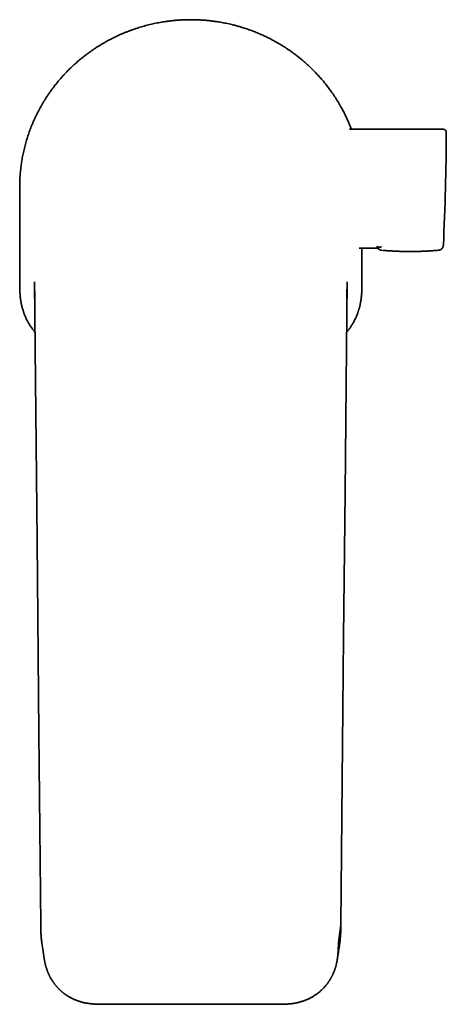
# Model space of a CAD drawing. Header units: millimetres. Extents: x 8 to 575, y 12 to 422.
# Tile 2 of 6: x 270 to 336, y 76 to 229. Entities that reach past the tile are written whole.
import ezdxf

# ---------------------------------------------------------------- set-up
doc = ezdxf.new("R2010")
doc.units = ezdxf.units.MM

msp = doc.modelspace()

# ---------------------------------------------------------------- linework, layer by layer
at = {"color": 7, "linetype": 'Continuous', "lineweight": 35}
for p, q in [((296.2, 229.5), (296.2, 229.5)), ((296.2, 229.5), (296.2, 229.5)), ((296.21, 229.5), (296.2, 229.5)), ((296.21, 229.5), (296.21, 229.5)), ((296.21, 229.5), (296.21, 229.5)), ((296.21, 229.5), (296.21, 229.5)), ((335.46, 212.45), (320.89, 212.45)), ((269.58, 203.43), (269.58, 188.85)), ((322.42, 193.95), (325.31, 193.95)), ((322.83, 188.85), (322.83, 193.95)), ((325.95, 193.63), (325.95, 193.63)), ((334.7, 193.63), (334.7, 193.63)), ((335.5, 194.42), (335.5, 194.42)), ((271.9, 188.74), (272, 178.33)), ((320.41, 178.33), (320.51, 188.74)), ((319.16, 85.93), (319.56, 88.66)), ((319.56, 88.66), (319.56, 88.66)), ((282.8, 76.32), (309.61, 76.32))]:
    msp.add_line(p, q, dxfattribs=at)
at = {"color": 7, "linetype": 'Continuous', "lineweight": 35, "flags": 128}
for points in [[(272, 178.33), (272.29, 148.44), (272.57, 118.55), (272.85, 88.66)], [(319.56, 88.66), (319.77, 111.08), (319.98, 133.5), (320.2, 155.92), (320.41, 178.33)]]:
    msp.add_lwpolyline(points, dxfattribs=at)
at = {"color": 7, "linetype": 'Continuous', "lineweight": 35}
msp.add_arc((-64.04, 213.67), 400, 357.2414, 359.7532, dxfattribs=at)
for points, knots in [([(294.62, 229.45), (294.54, 229.45), (294.3, 229.43), (293.92, 229.4), (293.46, 229.36), (293, 229.31), (292.55, 229.25), (292.09, 229.19), (291.64, 229.11), (291.19, 229.03), (290.74, 228.94), (290.29, 228.85), (289.85, 228.75), (289.4, 228.63), (288.96, 228.52), (288.53, 228.39), (288.1, 228.26), (287.67, 228.12), (287.24, 227.98), (286.81, 227.82), (286.39, 227.66), (285.96, 227.49), (285.54, 227.32), (285.12, 227.13), (284.7, 226.94), (284.28, 226.74), (283.87, 226.53), (283.46, 226.32), (283.04, 226.09), (282.64, 225.86), (282.24, 225.62), (281.85, 225.39), (281.47, 225.15), (281.1, 224.9), (280.73, 224.64), (280.37, 224.38), (280, 224.12), (279.65, 223.85), (279.32, 223.59), (279.03, 223.35), (278.78, 223.14), (278.52, 222.92), (278.27, 222.69), (278.01, 222.47), (277.77, 222.24), (277.52, 222), (277.28, 221.76), (277.04, 221.52), (276.8, 221.28), (276.57, 221.03), (276.33, 220.77), (276.08, 220.5), (275.84, 220.22), (275.59, 219.93), (275.35, 219.64), (275.11, 219.34), (274.87, 219.02), (274.61, 218.68), (274.35, 218.32), (274.09, 217.95), (273.84, 217.57), (273.59, 217.19), (273.36, 216.81), (273.13, 216.43), (272.91, 216.06), (272.7, 215.67), (272.49, 215.29), (272.29, 214.89), (272.1, 214.5), (271.91, 214.1), (271.73, 213.7), (271.56, 213.29), (271.39, 212.88), (271.23, 212.47), (271.08, 212.05), (270.93, 211.63), (270.79, 211.21), (270.66, 210.78), (270.54, 210.36), (270.42, 209.92), (270.31, 209.49), (270.21, 209.05), (270.11, 208.62), (270.03, 208.19), (269.95, 207.76), (269.88, 207.34), (269.82, 206.91), (269.76, 206.48), (269.71, 206.05), (269.67, 205.62), (269.64, 205.18), (269.61, 204.75), (269.59, 204.31), (269.58, 203.87), (269.58, 203.57), (269.58, 203.43)], [0, 0, 0, 0, 0.006251, 0.017802, 0.029354, 0.040918, 0.052483, 0.063961, 0.075441, 0.086921, 0.0984, 0.109931, 0.121463, 0.132996, 0.144527, 0.155796, 0.167066, 0.178347, 0.189629, 0.201127, 0.212625, 0.224136, 0.235647, 0.247198, 0.25875, 0.270315, 0.28188, 0.293664, 0.305449, 0.317248, 0.329047, 0.340276, 0.351505, 0.362747, 0.373989, 0.385269, 0.396549, 0.407842, 0.419135, 0.427612, 0.436089, 0.444566, 0.453055, 0.461545, 0.470034, 0.478561, 0.487089, 0.495616, 0.504156, 0.512696, 0.521236, 0.530737, 0.540238, 0.549739, 0.559258, 0.568777, 0.578296, 0.589603, 0.600911, 0.612219, 0.623556, 0.634895, 0.646233, 0.657228, 0.668225, 0.679222, 0.690217, 0.701263, 0.712311, 0.723359, 0.734405, 0.745536, 0.756669, 0.767802, 0.778933, 0.790118, 0.801304, 0.81249, 0.823675, 0.834938, 0.8462, 0.857477, 0.868753, 0.879622, 0.890492, 0.901363, 0.912231, 0.9231, 0.93397, 0.944841, 0.95571, 0.966781, 0.977855, 0.988928, 1, 1, 1, 1]), ([(296.2, 229.5), (296.11, 229.5), (295.94, 229.5), (295.68, 229.49), (295.42, 229.49), (295.17, 229.48), (294.92, 229.47), (294.67, 229.45), (294.43, 229.44), (294.2, 229.42), (293.98, 229.41), (293.77, 229.39), (293.57, 229.37), (293.38, 229.35), (293.2, 229.33), (293.03, 229.31), (292.88, 229.29), (292.74, 229.27), (292.62, 229.26), (292.51, 229.24), (292.41, 229.23), (292.34, 229.22), (292.28, 229.21), (292.24, 229.2), (292.21, 229.2), (292.21, 229.2), (292.21, 229.2)], [0, 0, 0, 0, 0.040603, 0.082319, 0.12388, 0.16546, 0.207234, 0.249375, 0.291337, 0.333015, 0.374571, 0.416172, 0.457986, 0.50018, 0.542194, 0.583895, 0.625452, 0.667036, 0.708822, 0.750984, 0.793074, 0.834806, 0.87636, 0.91792, 0.959671, 1, 1, 1, 1]), ([(300.2, 229.2), (300.2, 229.2), (300.2, 229.2), (300.17, 229.2), (300.13, 229.21), (300.07, 229.22), (300, 229.23), (299.9, 229.24), (299.79, 229.26), (299.67, 229.27), (299.53, 229.29), (299.38, 229.31), (299.22, 229.33), (299.04, 229.35), (298.84, 229.37), (298.64, 229.39), (298.43, 229.41), (298.21, 229.42), (297.98, 229.44), (297.74, 229.45), (297.49, 229.47), (297.24, 229.48), (296.99, 229.49), (296.73, 229.49), (296.47, 229.5), (296.3, 229.5), (296.21, 229.5)], [0, 0, 0, 0, 0.040384, 0.08214, 0.123699, 0.165249, 0.206973, 0.249051, 0.291222, 0.333012, 0.374596, 0.416149, 0.457842, 0.499843, 0.542046, 0.583864, 0.625465, 0.667017, 0.708687, 0.750637, 0.792781, 0.834556, 0.876135, 0.917693, 0.959404, 1, 1, 1, 1]), ([(321.18, 212.45), (321.16, 212.52), (321.09, 212.71), (320.96, 213.02), (320.82, 213.37), (320.67, 213.71), (320.52, 214.05), (320.37, 214.38), (320.21, 214.71), (320.05, 215.04), (319.88, 215.36), (319.71, 215.68), (319.51, 216.03), (319.3, 216.4), (319.06, 216.8), (318.82, 217.19), (318.57, 217.57), (318.32, 217.95), (318.07, 218.3), (317.85, 218.61), (317.64, 218.9), (317.43, 219.17), (317.2, 219.46), (316.95, 219.77), (316.7, 220.07), (316.43, 220.38), (316.17, 220.68), (315.89, 220.98), (315.61, 221.28), (315.33, 221.57), (315.05, 221.84), (314.78, 222.1), (314.52, 222.35), (314.25, 222.6), (313.98, 222.84), (313.7, 223.08), (313.41, 223.32), (313.11, 223.57), (312.78, 223.83), (312.45, 224.08), (312.12, 224.33), (311.78, 224.57), (311.44, 224.81), (311.09, 225.04), (310.76, 225.26), (310.45, 225.45), (310.15, 225.64), (309.85, 225.82), (309.55, 225.99), (309.24, 226.16), (308.92, 226.34), (308.58, 226.51), (308.22, 226.7), (307.86, 226.87), (307.49, 227.04), (307.12, 227.21), (306.75, 227.37), (306.38, 227.52), (306.01, 227.67), (305.64, 227.81), (305.27, 227.94), (304.9, 228.07), (304.53, 228.19), (304.15, 228.31), (303.8, 228.41), (303.48, 228.51), (303.18, 228.59), (302.88, 228.67), (302.54, 228.75), (302.15, 228.84), (301.71, 228.94), (301.26, 229.02), (300.82, 229.11), (300.38, 229.18), (299.95, 229.24), (299.55, 229.29), (299.16, 229.34), (298.78, 229.38), (298.39, 229.41), (298.01, 229.44), (297.63, 229.46), (297.32, 229.48), (297.13, 229.48), (297.06, 229.48)], [0, 0, 0, 0, 0.0068, 0.019324, 0.031849, 0.043504, 0.05516, 0.066816, 0.078471, 0.090163, 0.101857, 0.11355, 0.125243, 0.139885, 0.154528, 0.16917, 0.183853, 0.198538, 0.213221, 0.224432, 0.235643, 0.246862, 0.258081, 0.270962, 0.283844, 0.296726, 0.309607, 0.322537, 0.335469, 0.3484, 0.36133, 0.372927, 0.384525, 0.396122, 0.407739, 0.419356, 0.430973, 0.444209, 0.457446, 0.470684, 0.48392, 0.497207, 0.510497, 0.523786, 0.537074, 0.548232, 0.559391, 0.57055, 0.581725, 0.592902, 0.604077, 0.616932, 0.629788, 0.642645, 0.6555, 0.668401, 0.681304, 0.694206, 0.707108, 0.7196, 0.732093, 0.744585, 0.757101, 0.769618, 0.782134, 0.791991, 0.801847, 0.811709, 0.82157, 0.835944, 0.850319, 0.864694, 0.879104, 0.893515, 0.907925, 0.920251, 0.932577, 0.944903, 0.957252, 0.969601, 0.981949, 0.993259, 1, 1, 1, 1]), ([(335.96, 211.95), (335.96, 211.97), (335.96, 212.01), (335.95, 212.07), (335.93, 212.12), (335.92, 212.16), (335.9, 212.19), (335.88, 212.22), (335.87, 212.24), (335.85, 212.26), (335.84, 212.28), (335.82, 212.3), (335.79, 212.33), (335.75, 212.36), (335.71, 212.39), (335.67, 212.41), (335.63, 212.42), (335.59, 212.43), (335.55, 212.44), (335.5, 212.45), (335.47, 212.45), (335.46, 212.45)], [0, 0, 0, 0, 0.076388, 0.148558, 0.21539, 0.275972, 0.319466, 0.358243, 0.392114, 0.420948, 0.449872, 0.49345, 0.545207, 0.604933, 0.672224, 0.720992, 0.77258, 0.826671, 0.882891, 0.94082, 1, 1, 1, 1]), ([(325.18, 194.28), (325.19, 194.27), (325.19, 194.27), (325.2, 194.26), (325.2, 194.25), (325.21, 194.24), (325.21, 194.23), (325.22, 194.22), (325.23, 194.21), (325.24, 194.2), (325.24, 194.19), (325.25, 194.19), (325.25, 194.18), (325.26, 194.18), (325.26, 194.17), (325.27, 194.17), (325.27, 194.17), (325.27, 194.17), (325.27, 194.17), (325.28, 194.16), (325.28, 194.16), (325.29, 194.15), (325.31, 194.14), (325.32, 194.13), (325.33, 194.13), (325.35, 194.12), (325.37, 194.11), (325.38, 194.11), (325.39, 194.1), (325.4, 194.1), (325.41, 194.1), (325.41, 194.1), (325.41, 194.1), (325.41, 194.1), (325.41, 194.1), (325.41, 194.1), (325.42, 194.1), (325.43, 194.1), (325.44, 194.09), (325.46, 194.09), (325.49, 194.09), (325.51, 194.09), (325.54, 194.09), (325.57, 194.09), (325.6, 194.09), (325.64, 194.1), (325.67, 194.11), (325.7, 194.11), (325.73, 194.12), (325.76, 194.13), (325.79, 194.15), (325.82, 194.16), (325.84, 194.17), (325.85, 194.17)], [0, 0, 0, 0, 0.022065, 0.043722, 0.064969, 0.085807, 0.106235, 0.125901, 0.145171, 0.164047, 0.182529, 0.196071, 0.209393, 0.222494, 0.239452, 0.242082, 0.244702, 0.247313, 0.249915, 0.253103, 0.27468, 0.296014, 0.317107, 0.345479, 0.373402, 0.400874, 0.427897, 0.45447, 0.470615, 0.486589, 0.488585, 0.490578, 0.492569, 0.494557, 0.496542, 0.498525, 0.500594, 0.513369, 0.539142, 0.564711, 0.602075, 0.638997, 0.675475, 0.711512, 0.747107, 0.78226, 0.816971, 0.848402, 0.879462, 0.910152, 0.940471, 0.970421, 1, 1, 1, 1]), ([(325.21, 194.15), (325.21, 194.15), (325.21, 194.14), (325.21, 194.13), (325.21, 194.13), (325.22, 194.12), (325.22, 194.11), (325.22, 194.1), (325.23, 194.09), (325.23, 194.09), (325.24, 194.08), (325.24, 194.07), (325.24, 194.06), (325.25, 194.06), (325.25, 194.05), (325.25, 194.05), (325.26, 194.04), (325.26, 194.04), (325.26, 194.03), (325.26, 194.03), (325.26, 194.03), (325.27, 194.01), (325.28, 194), (325.29, 193.99), (325.29, 193.99), (325.29, 193.98), (325.29, 193.98), (325.3, 193.97), (325.3, 193.97), (325.3, 193.97), (325.31, 193.96), (325.31, 193.96), (325.32, 193.95), (325.32, 193.94), (325.33, 193.93), (325.33, 193.93), (325.34, 193.92), (325.34, 193.92), (325.35, 193.91), (325.35, 193.9), (325.36, 193.9), (325.36, 193.89), (325.37, 193.89), (325.37, 193.88), (325.38, 193.88), (325.38, 193.87), (325.39, 193.87), (325.4, 193.86), (325.4, 193.86), (325.41, 193.85), (325.41, 193.85), (325.42, 193.84), (325.42, 193.84), (325.43, 193.83), (325.44, 193.82), (325.44, 193.82), (325.45, 193.81), (325.46, 193.81), (325.46, 193.8), (325.47, 193.8), (325.47, 193.8), (325.48, 193.79), (325.49, 193.79), (325.49, 193.78), (325.5, 193.78), (325.51, 193.77), (325.52, 193.77), (325.53, 193.76), (325.54, 193.75), (325.55, 193.75), (325.55, 193.75), (325.55, 193.75), (325.56, 193.74), (325.56, 193.74), (325.57, 193.74), (325.58, 193.73), (325.58, 193.73), (325.59, 193.73), (325.6, 193.72), (325.6, 193.72), (325.61, 193.72), (325.62, 193.71), (325.63, 193.71), (325.64, 193.7), (325.65, 193.7), (325.66, 193.69), (325.68, 193.69), (325.69, 193.68), (325.71, 193.68), (325.72, 193.67), (325.74, 193.67), (325.76, 193.66), (325.77, 193.66), (325.77, 193.66), (325.78, 193.65), (325.79, 193.65), (325.79, 193.65), (325.8, 193.65), (325.81, 193.65), (325.81, 193.65), (325.82, 193.65), (325.83, 193.64), (325.84, 193.64), (325.84, 193.64), (325.85, 193.64), (325.86, 193.64), (325.87, 193.64), (325.87, 193.64), (325.88, 193.63), (325.89, 193.63), (325.89, 193.63), (325.9, 193.63), (325.9, 193.63), (325.91, 193.63), (325.92, 193.63), (325.92, 193.63), (325.93, 193.63), (325.94, 193.63), (325.95, 193.63), (325.95, 193.63)], [0, 0, 0, 0, 0.005537, 0.013471, 0.022004, 0.031137, 0.040869, 0.048149, 0.055944, 0.064252, 0.073074, 0.080367, 0.087731, 0.094637, 0.101065, 0.107132, 0.112703, 0.117777, 0.122354, 0.126433, 0.130016, 0.133159, 0.167955, 0.171062, 0.174536, 0.178432, 0.182749, 0.187487, 0.192551, 0.198021, 0.203897, 0.210179, 0.21889, 0.227523, 0.235859, 0.243899, 0.251643, 0.259081, 0.266143, 0.273464, 0.280315, 0.286697, 0.29261, 0.298053, 0.306298, 0.314939, 0.323998, 0.333475, 0.339678, 0.346278, 0.353311, 0.360778, 0.368678, 0.377011, 0.385778, 0.39466, 0.403138, 0.411206, 0.418731, 0.42586, 0.432593, 0.438934, 0.448869, 0.458292, 0.467204, 0.475605, 0.483811, 0.500172, 0.516853, 0.521682, 0.526796, 0.532334, 0.538296, 0.544683, 0.551495, 0.558732, 0.567182, 0.575824, 0.584319, 0.592669, 0.600873, 0.616011, 0.63065, 0.644886, 0.658729, 0.672178, 0.685234, 0.705642, 0.726505, 0.747823, 0.770534, 0.792647, 0.801171, 0.80946, 0.817363, 0.824882, 0.832157, 0.839166, 0.846446, 0.854049, 0.861976, 0.870238, 0.879015, 0.886302, 0.893944, 0.901942, 0.910285, 0.918477, 0.926101, 0.933309, 0.9401, 0.946475, 0.952709, 0.959356, 0.966498, 0.974133, 0.982261, 0.990884, 1, 1, 1, 1]), ([(326.01, 193.62), (326.04, 193.62), (326.15, 193.61), (326.36, 193.59), (326.63, 193.57), (326.9, 193.55), (327.18, 193.53), (327.47, 193.52), (327.77, 193.5), (328.08, 193.49), (328.4, 193.47), (328.72, 193.46), (329.05, 193.45), (329.39, 193.44), (329.72, 193.44), (330.03, 193.43), (330.34, 193.43), (330.65, 193.43), (330.96, 193.44), (331.28, 193.44), (331.6, 193.45), (331.92, 193.46), (332.24, 193.47), (332.58, 193.49), (332.92, 193.5), (333.26, 193.52), (333.61, 193.54), (333.97, 193.57), (334.31, 193.6), (334.53, 193.61), (334.63, 193.62)], [0, 0, 0, 0, 0.010037, 0.041049, 0.07262, 0.104762, 0.137485, 0.1708, 0.204716, 0.240903, 0.277772, 0.315333, 0.353595, 0.39257, 0.432267, 0.466797, 0.501869, 0.537486, 0.573656, 0.610382, 0.647001, 0.684168, 0.721887, 0.760165, 0.799805, 0.840037, 0.880866, 0.922297, 0.964336, 1, 1, 1, 1]), ([(334.71, 193.63), (334.71, 193.63), (334.72, 193.63), (334.73, 193.63), (334.74, 193.63), (334.74, 193.63), (334.75, 193.63), (334.76, 193.63), (334.76, 193.63), (334.77, 193.63), (334.77, 193.63), (334.78, 193.64), (334.79, 193.64), (334.8, 193.64), (334.8, 193.64), (334.81, 193.64), (334.82, 193.64), (334.82, 193.64), (334.83, 193.65), (334.84, 193.65), (334.84, 193.65), (334.85, 193.65), (334.86, 193.65), (334.86, 193.65), (334.87, 193.66), (334.88, 193.66), (334.88, 193.66), (334.89, 193.66), (334.9, 193.66), (334.91, 193.67), (334.92, 193.67), (334.94, 193.67), (334.95, 193.68), (334.96, 193.68), (334.98, 193.69), (334.99, 193.69), (335, 193.7), (335.01, 193.71), (335.03, 193.71), (335.04, 193.72), (335.05, 193.72), (335.06, 193.73), (335.07, 193.73), (335.08, 193.74), (335.08, 193.74), (335.09, 193.74), (335.1, 193.75), (335.1, 193.75), (335.11, 193.75), (335.12, 193.76), (335.12, 193.76), (335.13, 193.77), (335.14, 193.77), (335.14, 193.77), (335.15, 193.78), (335.16, 193.78), (335.16, 193.79), (335.17, 193.79), (335.18, 193.8), (335.18, 193.8), (335.19, 193.81), (335.19, 193.81), (335.2, 193.81), (335.21, 193.82), (335.21, 193.82), (335.22, 193.83), (335.22, 193.83), (335.23, 193.84), (335.24, 193.84), (335.24, 193.85), (335.25, 193.85), (335.25, 193.86), (335.26, 193.86), (335.26, 193.87), (335.27, 193.88), (335.28, 193.88), (335.28, 193.89), (335.28, 193.89), (335.29, 193.89), (335.29, 193.9), (335.3, 193.9), (335.3, 193.91), (335.31, 193.92), (335.31, 193.92), (335.32, 193.93), (335.33, 193.94), (335.33, 193.95), (335.34, 193.95), (335.34, 193.96), (335.35, 193.96), (335.35, 193.97), (335.35, 193.97), (335.36, 193.98), (335.36, 193.98), (335.36, 193.99), (335.37, 193.99), (335.37, 194), (335.37, 194), (335.37, 194.01), (335.38, 194.01), (335.38, 194.02), (335.38, 194.02), (335.39, 194.03), (335.39, 194.03), (335.39, 194.03), (335.39, 194.04), (335.4, 194.04), (335.4, 194.05), (335.4, 194.06), (335.41, 194.06), (335.41, 194.07), (335.41, 194.08), (335.42, 194.08), (335.42, 194.09), (335.42, 194.09), (335.43, 194.1), (335.43, 194.11), (335.43, 194.12), (335.44, 194.13), (335.44, 194.13), (335.44, 194.14), (335.45, 194.15), (335.45, 194.16), (335.45, 194.17), (335.46, 194.18), (335.46, 194.19), (335.46, 194.2), (335.46, 194.21), (335.47, 194.21), (335.47, 194.22), (335.47, 194.23), (335.47, 194.24), (335.47, 194.25), (335.48, 194.26), (335.48, 194.27), (335.48, 194.28), (335.48, 194.29), (335.49, 194.3), (335.49, 194.31), (335.49, 194.32), (335.49, 194.33), (335.49, 194.34), (335.49, 194.35), (335.49, 194.36), (335.49, 194.36), (335.49, 194.37), (335.49, 194.37), (335.5, 194.37), (335.5, 194.38), (335.5, 194.38), (335.5, 194.38), (335.5, 194.39), (335.5, 194.39), (335.5, 194.4), (335.5, 194.4), (335.5, 194.41), (335.5, 194.41), (335.5, 194.41)], [0, 0, 0, 0, 0.007716, 0.014903, 0.021562, 0.027692, 0.032141, 0.036619, 0.04138, 0.046422, 0.051746, 0.058022, 0.064632, 0.071156, 0.077409, 0.08339, 0.0891, 0.094539, 0.099737, 0.106399, 0.112756, 0.118808, 0.124644, 0.130758, 0.137224, 0.143644, 0.150364, 0.157209, 0.164129, 0.171124, 0.184578, 0.198219, 0.21167, 0.224887, 0.23787, 0.250931, 0.263703, 0.276919, 0.290581, 0.304711, 0.319323, 0.326794, 0.334337, 0.3415, 0.34817, 0.354628, 0.360545, 0.36592, 0.372555, 0.379108, 0.385598, 0.392026, 0.398391, 0.40471, 0.411339, 0.418418, 0.424296, 0.430452, 0.436919, 0.443836, 0.449159, 0.45473, 0.460547, 0.466611, 0.472922, 0.479253, 0.485282, 0.491563, 0.497476, 0.503021, 0.508198, 0.513008, 0.520626, 0.527956, 0.534997, 0.539011, 0.542983, 0.54728, 0.551967, 0.557206, 0.562861, 0.56893, 0.575413, 0.582219, 0.589204, 0.596366, 0.603705, 0.609562, 0.615169, 0.62044, 0.625375, 0.629975, 0.63424, 0.638169, 0.641762, 0.646061, 0.650239, 0.65445, 0.658692, 0.662966, 0.667272, 0.670677, 0.674202, 0.678038, 0.682189, 0.686655, 0.691437, 0.696295, 0.701442, 0.706875, 0.712458, 0.717845, 0.723021, 0.727986, 0.732739, 0.739781, 0.746301, 0.752398, 0.75833, 0.76654, 0.774441, 0.782123, 0.790111, 0.798487, 0.804693, 0.811113, 0.817968, 0.825324, 0.833181, 0.839707, 0.846542, 0.853609, 0.860634, 0.86759, 0.877818, 0.887896, 0.897804, 0.907284, 0.916255, 0.924717, 0.932672, 0.940129, 0.947107, 0.953606, 0.959625, 0.965166, 0.967144, 0.969333, 0.971838, 0.974658, 0.977795, 0.981248, 0.985017, 0.989528, 0.994421, 0.999697, 1, 1, 1, 1]), ([(271.98, 180.86), (271.92, 180.93), (271.81, 181.07), (271.65, 181.27), (271.52, 181.45), (271.4, 181.62), (271.28, 181.79), (271.17, 181.96), (271.07, 182.12), (270.98, 182.27), (270.9, 182.42), (270.8, 182.59), (270.71, 182.78), (270.61, 182.98), (270.51, 183.18), (270.42, 183.39), (270.34, 183.6), (270.26, 183.8), (270.19, 184), (270.13, 184.2), (270.07, 184.39), (270.01, 184.59), (269.96, 184.79), (269.9, 185), (269.85, 185.23), (269.8, 185.48), (269.76, 185.72), (269.72, 185.97), (269.69, 186.2), (269.67, 186.43), (269.65, 186.66), (269.63, 186.89), (269.61, 187.13), (269.6, 187.36), (269.59, 187.59), (269.59, 187.84), (269.58, 188.08), (269.58, 188.43), (269.58, 188.68), (269.58, 188.85)], [0, 0, 0, 0, 0.030953, 0.063069, 0.087374, 0.111678, 0.136026, 0.160375, 0.181084, 0.201792, 0.222529, 0.243265, 0.269494, 0.295727, 0.321956, 0.348313, 0.374673, 0.401029, 0.425003, 0.448979, 0.472953, 0.497018, 0.521084, 0.545149, 0.574409, 0.60367, 0.632991, 0.662312, 0.689402, 0.716492, 0.743616, 0.770741, 0.798089, 0.825438, 0.852804, 0.880171, 0.910126, 0.940081, 1, 1, 1, 1]), ([(322.83, 188.85), (322.83, 188.75), (322.83, 188.55), (322.83, 188.24), (322.83, 187.94), (322.82, 187.64), (322.81, 187.33), (322.79, 187.03), (322.77, 186.73), (322.74, 186.42), (322.71, 186.12), (322.67, 185.85), (322.63, 185.61), (322.59, 185.4), (322.55, 185.2), (322.51, 185), (322.46, 184.8), (322.41, 184.61), (322.36, 184.44), (322.31, 184.29), (322.27, 184.14), (322.2, 183.95), (322.12, 183.74), (322.03, 183.48), (321.92, 183.24), (321.81, 182.99), (321.69, 182.75), (321.56, 182.51), (321.43, 182.27), (321.28, 182.03), (321.14, 181.8), (320.98, 181.57), (320.82, 181.34), (320.65, 181.13), (320.52, 180.97), (320.45, 180.88), (320.43, 180.86)], [0, 0, 0, 0, 0.035563, 0.071126, 0.106675, 0.142224, 0.177797, 0.213369, 0.249124, 0.284878, 0.320705, 0.356532, 0.380825, 0.405119, 0.429412, 0.453784, 0.478159, 0.502531, 0.521052, 0.539573, 0.558113, 0.576652, 0.608157, 0.639668, 0.671173, 0.702897, 0.734628, 0.766352, 0.798635, 0.830925, 0.863208, 0.89573, 0.928258, 0.96078, 0.992284, 1, 1, 1, 1]), ([(271.91, 187.59), (271.91, 187.58), (271.91, 187.56), (271.91, 187.53), (271.91, 187.51), (271.91, 187.49), (271.91, 187.47), (271.91, 187.45), (271.91, 187.43), (271.91, 187.41), (271.91, 187.4), (271.91, 187.38), (271.91, 187.36), (271.91, 187.34), (271.92, 187.31), (271.92, 187.27), (271.92, 187.23), (271.92, 187.19), (271.92, 187.15), (271.92, 187.1), (271.92, 187.05), (271.92, 187), (271.92, 186.95), (271.92, 186.9), (271.92, 186.85), (271.92, 186.81), (271.92, 186.77), (271.92, 186.73), (271.92, 186.7), (271.92, 186.67), (271.92, 186.65), (271.92, 186.63), (271.92, 186.62), (271.92, 186.59), (271.92, 186.56), (271.92, 186.53), (271.92, 186.48), (271.93, 186.43), (271.93, 186.36), (271.93, 186.29), (271.93, 186.19), (271.93, 186.07), (271.93, 185.93), (271.93, 185.78), (271.93, 185.62), (271.94, 185.46), (271.94, 185.36), (271.94, 185.32)], [0, 0, 0, 0, 0.017911, 0.033851, 0.047813, 0.057008, 0.065146, 0.075231, 0.083706, 0.091701, 0.09941, 0.106862, 0.114124, 0.121363, 0.141254, 0.16101, 0.178108, 0.194971, 0.214277, 0.236705, 0.25891, 0.281131, 0.303136, 0.324929, 0.346513, 0.367193, 0.385662, 0.40191, 0.415786, 0.42694, 0.435028, 0.441626, 0.448876, 0.456788, 0.470561, 0.485974, 0.503026, 0.528435, 0.556787, 0.587795, 0.619738, 0.678404, 0.73915, 0.801977, 0.866884, 0.946867, 1, 1, 1, 1]), ([(320.47, 185.41), (320.47, 185.45), (320.48, 185.53), (320.48, 185.64), (320.48, 185.77), (320.48, 185.88), (320.48, 185.99), (320.48, 186.09), (320.48, 186.18), (320.48, 186.26), (320.48, 186.34), (320.49, 186.41), (320.49, 186.47), (320.49, 186.53), (320.49, 186.57), (320.49, 186.61), (320.49, 186.65), (320.49, 186.67), (320.49, 186.68), (320.49, 186.69), (320.49, 186.71), (320.49, 186.73), (320.49, 186.76), (320.49, 186.79), (320.49, 186.82), (320.49, 186.86), (320.49, 186.92), (320.49, 186.97), (320.49, 187.02), (320.49, 187.06), (320.49, 187.1), (320.49, 187.12), (320.49, 187.14), (320.49, 187.15), (320.49, 187.17), (320.49, 187.18), (320.49, 187.2), (320.49, 187.22), (320.49, 187.24), (320.49, 187.27), (320.5, 187.3), (320.5, 187.33), (320.5, 187.35), (320.5, 187.38), (320.5, 187.4), (320.5, 187.41), (320.5, 187.42), (320.5, 187.44), (320.5, 187.46), (320.5, 187.49), (320.5, 187.52), (320.5, 187.55), (320.5, 187.58), (320.5, 187.59)], [0, 0, 0, 0, 0.046527, 0.1037181, 0.1575938, 0.2081544, 0.2554004, 0.2993322, 0.3406584, 0.3785502, 0.4130086, 0.4440345, 0.4716291, 0.4953923, 0.5158485, 0.5330141, 0.5494288, 0.5592542, 0.5617899, 0.5653702, 0.5727822, 0.5831356, 0.5964318, 0.6116544, 0.6263463, 0.640399, 0.6709995, 0.6980679, 0.7192674, 0.7377077, 0.7537298, 0.7674488, 0.7748732, 0.7813964, 0.7870192, 0.7923895, 0.8001385, 0.8103343, 0.8227932, 0.8357406, 0.8488853, 0.864069, 0.8791731, 0.8916965, 0.9011774, 0.9054872, 0.9119631, 0.9207926, 0.9319772, 0.9455079, 0.9613695, 0.9795415, 1, 1, 1, 1]), ([(272.85, 88.66), (272.85, 88.6), (272.85, 88.48), (272.86, 88.29), (272.86, 88.11), (272.86, 87.94), (272.87, 87.78), (272.88, 87.62), (272.88, 87.48), (272.89, 87.34), (272.9, 87.21), (272.9, 87.09), (272.91, 86.97), (272.92, 86.85), (272.93, 86.74), (272.94, 86.64), (272.95, 86.54), (272.96, 86.45), (272.97, 86.37), (272.98, 86.29), (272.99, 86.23), (273, 86.17), (273, 86.12), (273.01, 86.09), (273.01, 86.07)], [0, 0, 0, 0, 0.073208, 0.144019, 0.212378, 0.278238, 0.341558, 0.402303, 0.457193, 0.509747, 0.559947, 0.60778, 0.653231, 0.698824, 0.741714, 0.781894, 0.819354, 0.854088, 0.886089, 0.913754, 0.93898, 0.961764, 0.982105, 1, 1, 1, 1]), ([(272.85, 88.66), (272.85, 88.46), (272.86, 88.04), (272.88, 87.42), (272.92, 86.79), (272.97, 86.37), (273, 86.16)], [0, 0, 0, 0, 0.246601, 0.49587, 0.747138, 1, 1, 1, 1]), ([(319.4, 86.06), (319.4, 86.07), (319.4, 86.07), (319.4, 86.08), (319.4, 86.08), (319.4, 86.09), (319.4, 86.09), (319.4, 86.09), (319.4, 86.09), (319.4, 86.1), (319.4, 86.11), (319.41, 86.13), (319.41, 86.15), (319.41, 86.18), (319.42, 86.22), (319.42, 86.27), (319.43, 86.32), (319.44, 86.38), (319.45, 86.45), (319.46, 86.52), (319.46, 86.6), (319.47, 86.69), (319.48, 86.79), (319.49, 86.89), (319.5, 87), (319.51, 87.11), (319.52, 87.23), (319.52, 87.36), (319.53, 87.49), (319.54, 87.64), (319.54, 87.79), (319.55, 87.95), (319.55, 88.12), (319.55, 88.3), (319.56, 88.48), (319.56, 88.6), (319.56, 88.66)], [0, 0, 0, 0, 0.008546, 0.01465, 0.018257, 0.018773, 0.019145, 0.019282, 0.019608, 0.022512, 0.027512, 0.034605, 0.043791, 0.055067, 0.068431, 0.086256, 0.106799, 0.130054, 0.156014, 0.184672, 0.216021, 0.250052, 0.285996, 0.324496, 0.365544, 0.409126, 0.455229, 0.503839, 0.554938, 0.608506, 0.66725, 0.728648, 0.792666, 0.859263, 0.928393, 1, 1, 1, 1]), ([(319.4, 86.06), (319.41, 86.14), (319.44, 86.38), (319.49, 86.78), (319.52, 87.25), (319.54, 87.73), (319.55, 88.2), (319.56, 88.51), (319.56, 88.66)], [0, 0, 0, 0, 0.091565, 0.275866, 0.458989, 0.640857, 0.821283, 1, 1, 1, 1]), ([(272.99, 86.16), (273.06, 85.73), (273.19, 84.82), (273.32, 83.91), (273.39, 83.43)], [0, 0, 0, 0, 0.469174, 1, 1, 1, 1]), ([(319.02, 83.45), (319.03, 83.49), (319.04, 83.6), (319.07, 83.8), (319.09, 84.04), (319.11, 84.31), (319.13, 84.61), (319.15, 84.94), (319.16, 85.28), (319.16, 85.61), (319.16, 85.83), (319.16, 85.93)], [0, 0, 0, 0, 0.046611, 0.14232, 0.237766, 0.332923, 0.468289, 0.602858, 0.736463, 0.868914, 1, 1, 1, 1]), ([(319.04, 83.57), (319.09, 83.95), (319.23, 84.85), (319.36, 85.76), (319.43, 86.28)], [0, 0, 0, 0, 0.416593, 1, 1, 1, 1]), ([(273.39, 83.45), (273.39, 83.44), (273.39, 83.43), (273.4, 83.4), (273.4, 83.36), (273.41, 83.31), (273.42, 83.25), (273.43, 83.19), (273.44, 83.13), (273.45, 83.06), (273.47, 82.97), (273.49, 82.89), (273.51, 82.79), (273.53, 82.69), (273.56, 82.57), (273.59, 82.44), (273.62, 82.31), (273.66, 82.17), (273.71, 82.02), (273.75, 81.87), (273.81, 81.72), (273.86, 81.56), (273.92, 81.4), (273.98, 81.26), (274.04, 81.12), (274.1, 80.98), (274.17, 80.85), (274.23, 80.72), (274.29, 80.59), (274.36, 80.46), (274.44, 80.32), (274.53, 80.17), (274.62, 80.03), (274.71, 79.89), (274.8, 79.76), (274.88, 79.64), (274.97, 79.53), (275.05, 79.42), (275.13, 79.32), (275.2, 79.23), (275.27, 79.16), (275.32, 79.1), (275.36, 79.05), (275.4, 79), (275.44, 78.96), (275.48, 78.92), (275.52, 78.88), (275.56, 78.83), (275.6, 78.79), (275.66, 78.73), (275.71, 78.67), (275.78, 78.61), (275.84, 78.55), (275.91, 78.48), (275.99, 78.41), (276.08, 78.34), (276.16, 78.26), (276.26, 78.18), (276.36, 78.1), (276.46, 78.02), (276.57, 77.94), (276.69, 77.85), (276.8, 77.77), (276.93, 77.69), (277.06, 77.61), (277.19, 77.52), (277.34, 77.44), (277.49, 77.35), (277.65, 77.27), (277.82, 77.19), (277.99, 77.11), (278.17, 77.03), (278.36, 76.95), (278.54, 76.88), (278.73, 76.82), (278.92, 76.76), (279.11, 76.7), (279.31, 76.64), (279.53, 76.59), (279.75, 76.54), (279.99, 76.5), (280.24, 76.46), (280.49, 76.42), (280.74, 76.39), (281, 76.37), (281.28, 76.35), (281.56, 76.34), (281.87, 76.33), (282.17, 76.32), (282.48, 76.32), (282.69, 76.32), (282.8, 76.32)], [0, 0, 0, 0, 0.001819, 0.004127, 0.007485, 0.011279, 0.015547, 0.020236, 0.025207, 0.03046, 0.037012, 0.043956, 0.051294, 0.059025, 0.068518, 0.078545, 0.089108, 0.100207, 0.111842, 0.123792, 0.136258, 0.149242, 0.162742, 0.17412, 0.185792, 0.197298, 0.208523, 0.219464, 0.230123, 0.240499, 0.254303, 0.267571, 0.280303, 0.292499, 0.304391, 0.315724, 0.326497, 0.33671, 0.346363, 0.355455, 0.363986, 0.369022, 0.373839, 0.378438, 0.382819, 0.386981, 0.391216, 0.395862, 0.400921, 0.406663, 0.412857, 0.419503, 0.426602, 0.434153, 0.442157, 0.450612, 0.45952, 0.46888, 0.478691, 0.488954, 0.499668, 0.510183, 0.521098, 0.532414, 0.544129, 0.556245, 0.569181, 0.582543, 0.596331, 0.610546, 0.625187, 0.640253, 0.655743, 0.670312, 0.685232, 0.700501, 0.716114, 0.732068, 0.748357, 0.7665, 0.785024, 0.803917, 0.823175, 0.842794, 0.862767, 0.883082, 0.905806, 0.928897, 0.952322, 0.976039, 1, 1, 1, 1]), ([(309.61, 76.32), (309.72, 76.32), (309.93, 76.32), (310.24, 76.32), (310.55, 76.33), (310.85, 76.34), (311.13, 76.35), (311.39, 76.37), (311.62, 76.39), (311.85, 76.41), (312.07, 76.44), (312.29, 76.47), (312.52, 76.51), (312.74, 76.56), (312.96, 76.61), (313.18, 76.67), (313.39, 76.73), (313.59, 76.79), (313.78, 76.85), (313.97, 76.92), (314.15, 76.99), (314.32, 77.06), (314.49, 77.14), (314.66, 77.22), (314.83, 77.31), (314.99, 77.4), (315.15, 77.48), (315.3, 77.58), (315.45, 77.67), (315.61, 77.78), (315.77, 77.89), (315.92, 78), (316.06, 78.11), (316.2, 78.22), (316.33, 78.34), (316.46, 78.45), (316.58, 78.56), (316.7, 78.68), (316.83, 78.81), (316.97, 78.96), (317.09, 79.1), (317.21, 79.23), (317.31, 79.37), (317.42, 79.5), (317.51, 79.62), (317.6, 79.75), (317.68, 79.87), (317.76, 79.99), (317.83, 80.09), (317.88, 80.18), (317.93, 80.26), (317.97, 80.34), (318.02, 80.42), (318.07, 80.51), (318.12, 80.6), (318.17, 80.7), (318.23, 80.81), (318.28, 80.93), (318.34, 81.06), (318.41, 81.2), (318.47, 81.36), (318.53, 81.52), (318.59, 81.68), (318.64, 81.82), (318.68, 81.96), (318.73, 82.09), (318.76, 82.23), (318.8, 82.36), (318.83, 82.49), (318.87, 82.63), (318.9, 82.76), (318.92, 82.89), (318.94, 82.99), (318.96, 83.07), (318.97, 83.13), (318.98, 83.18), (318.99, 83.24), (319, 83.28), (319, 83.32), (319.01, 83.36), (319.01, 83.38), (319.02, 83.41), (319.02, 83.43), (319.02, 83.45), (319.02, 83.45)], [0, 0, 0, 0, 0.023965, 0.047757, 0.071329, 0.094641, 0.117659, 0.135521, 0.153175, 0.170613, 0.187829, 0.204822, 0.222599, 0.240115, 0.257362, 0.274333, 0.29102, 0.307417, 0.322609, 0.337536, 0.352196, 0.366587, 0.380707, 0.395386, 0.409759, 0.423826, 0.437586, 0.45104, 0.464187, 0.479289, 0.493965, 0.508213, 0.522035, 0.535668, 0.548856, 0.56162, 0.574079, 0.586255, 0.601771, 0.616799, 0.63134, 0.644765, 0.657746, 0.670283, 0.682377, 0.694026, 0.705233, 0.715996, 0.726317, 0.733318, 0.740102, 0.747052, 0.754454, 0.762306, 0.770456, 0.779041, 0.788061, 0.797514, 0.808993, 0.821052, 0.83369, 0.846904, 0.860694, 0.871874, 0.88286, 0.893542, 0.903917, 0.913986, 0.925057, 0.935733, 0.946013, 0.955899, 0.96539, 0.969988, 0.974487, 0.978889, 0.983064, 0.986834, 0.98967, 0.992236, 0.99454, 0.996591, 0.998404, 1, 1, 1, 1])]:
    msp.add_open_spline(points, degree=3, knots=knots, dxfattribs=at)

doc.saveas('drawing.dxf')
